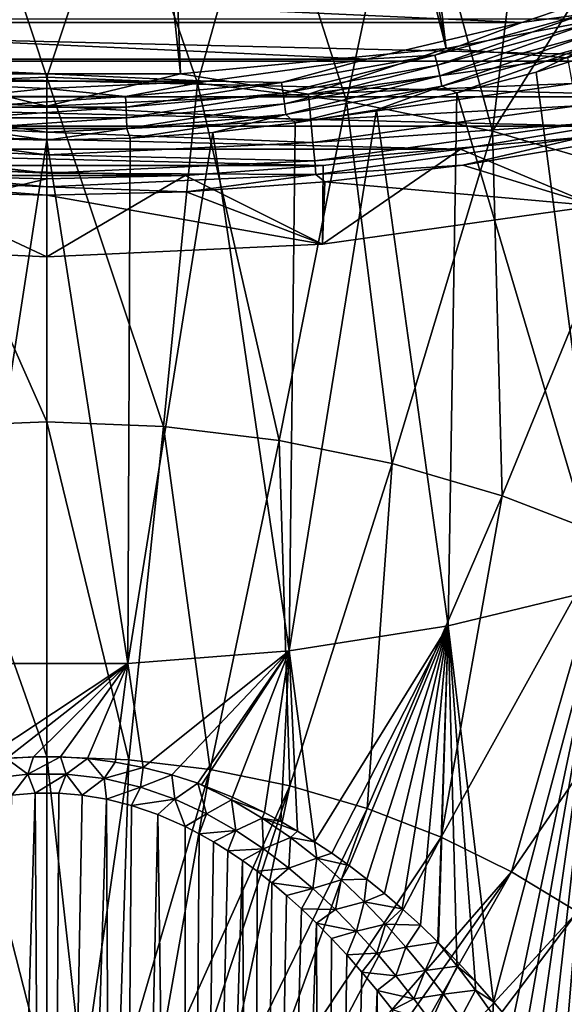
# Model space of a CAD drawing. Header units: metres. Extents: x -109 to 109, y -315 to 32.
# Tile 252 of 256: x 76 to 82, y -41 to -30. Entities that reach past the tile are written whole.
import ezdxf

# ---------------------------------------------------------------- set-up
doc = ezdxf.new("R2010")
doc.units = ezdxf.units.M
doc.layers.add('solid_K244242000C74_AAA', color=7, linetype='CONTINUOUS')

msp = doc.modelspace()

# ---------------------------------------------------------------- linework, layer by layer
at = {"layer": 'solid_K244242000C74_AAA'}
for points in [[(80.846596, -30.231243, -78.325066), (79.202599, -16.485184, -73.288864), (78.306145, -16.607323, -73.288864)], [(80.846596, -30.231243, -78.325066), (83.700577, -29.681183, -78.325066), (79.202599, -16.485184, -73.288864)], [(80.846596, -30.231243, -78.325066), (78.306145, -16.607323, -73.288864), (77.404396, -16.68075, -73.288864)], [(75.04673, -30.507523, -78.325066), (76.499992, -16.705248, -73.288864), (75.595596, -16.680748, -73.288864)], [(75.04673, -30.507523, -78.325066), (77.953247, -30.507524, -78.325066), (76.499992, -16.705248, -73.288864)], [(77.953247, -30.507524, -78.325066), (77.404396, -16.68075, -73.288864), (76.499992, -16.705248, -73.288864)], [(77.953247, -30.507524, -78.325066), (80.846596, -30.231243, -78.325066), (77.404396, -16.68075, -73.288864)], [(81.812569, -27.291924, 73.257996), (80.419182, -27.699507, 73.303947), (81.352425, -31.1325, 72.350525)], [(83.492188, -27.718489, 72.954559), (81.812569, -27.291924, 73.257996), (81.352425, -31.1325, 72.350525)], [(80.419182, -27.699507, 73.303947), (78.869072, -28.003649, 73.337517), (79.761147, -30.80599, 72.579147)], [(80.419182, -27.699507, 73.303947), (79.761147, -30.80599, 72.579147), (81.352425, -31.1325, 72.350525)], [(83.492188, -27.718489, 72.954559), (81.352425, -31.1325, 72.350525), (82.896973, -31.585203, 72.033539)], [(78.869072, -28.003649, 73.337517), (77.293137, -28.157642, 73.354279), (78.138466, -30.608818, 72.717209)], [(78.869072, -28.003649, 73.337517), (78.138466, -30.608818, 72.717209), (79.761147, -30.80599, 72.579147)], [(75.706856, -28.15764, 73.354279), (74.861534, -30.608818, 72.717209), (76.5, -30.542883, 72.763374)], [(77.293137, -28.157642, 73.354279), (75.706856, -28.15764, 73.354279), (76.5, -30.542883, 72.763374)], [(77.293137, -28.157642, 73.354279), (76.5, -30.542883, 72.763374), (78.138466, -30.608818, 72.717209)], [(83.292114, -29.398687, 17.380907), (81.670151, -29.948681, 16.995796), (69.707932, -29.398706, 17.380894)], [(81.670151, -29.948681, 16.995796), (71.329903, -29.948696, 16.995787), (69.707932, -29.398706, 17.380894)], [(82.340775, -29.854456, 17.078979), (81.670151, -29.948681, 16.995796), (83.292114, -29.398687, 17.380907)], [(82.170158, -30.332661, -78.472404), (83.700577, -29.681183, -78.325066), (80.846596, -30.231243, -78.325066)], [(66.148552, -29.908609, -83.82), (86.851448, -29.908609, -83.82), (85.416924, -30.367197, -83.82)], [(66.148552, -29.908609, -83.82), (85.416924, -30.367197, -83.82), (67.583076, -30.367197, -83.82)], [(82.340775, -29.854456, 17.078979), (80.721596, -30.301357, 16.766054), (81.670151, -29.948681, 16.995796)], [(80.751381, -30.413055, 16.73855), (80.721596, -30.301357, 16.766054), (82.340775, -29.854456, 17.078979)], [(82.381981, -29.963001, 17.05368), (80.751381, -30.413055, 16.73855), (82.340775, -29.854456, 17.078979)], [(81.670151, -29.948681, 16.995796), (79.983131, -30.346569, 16.717194), (71.329903, -29.948696, 16.995787)], [(79.983131, -30.346569, 16.717194), (73.016922, -30.346579, 16.717186), (71.329903, -29.948696, 16.995787)], [(80.721596, -30.301357, 16.766054), (79.983131, -30.346569, 16.717194), (81.670151, -29.948681, 16.995796)], [(80.777702, -30.528933, 16.73876), (80.751381, -30.413055, 16.73855), (82.381981, -29.963001, 17.05368)], [(82.418404, -30.076092, 17.055841), (80.777702, -30.528933, 16.73876), (82.381981, -29.963001, 17.05368)], [(80.799072, -30.642445, 16.766672), (80.777702, -30.528933, 16.73876), (82.418404, -30.076092, 17.055841)], [(82.447968, -30.18734, 17.085339), (80.799072, -30.642445, 16.766672), (82.418404, -30.076092, 17.055841)], [(79.347221, -30.726442, -78.472404), (80.846596, -30.231243, -78.325066), (77.953247, -30.507524, -78.325066)], [(79.347221, -30.726442, -78.472404), (82.170158, -30.332661, -78.472404), (80.846596, -30.231243, -78.325066)], [(82.447968, -30.18734, 17.085339), (80.964325, -30.712006, 16.844797), (80.799072, -30.642445, 16.766672)], [(82.447968, -30.18734, 17.085339), (81.826172, -30.486988, 17.002356), (80.964325, -30.712006, 16.844797)], [(82.447968, -30.18734, 17.085339), (82.671265, -30.22274, 17.187384), (81.826172, -30.486988, 17.002356)], [(82.56189, -36.113819, 21.039955), (81.826172, -30.486988, 17.002356), (82.671265, -30.22274, 17.187384)], [(67.583076, -30.367197, -83.82), (85.416924, -30.367197, -83.82), (83.96151, -30.757179, -83.82)], [(67.583076, -30.367197, -83.82), (83.96151, -30.757179, -83.82), (69.03849, -30.757179, -83.82)], [(79.983131, -30.346569, 16.717194), (78.252434, -30.587307, 16.548628), (73.016922, -30.346579, 16.717186)], [(78.252434, -30.587307, 16.548628), (74.74762, -30.587311, 16.548624), (73.016922, -30.346579, 16.717186)], [(79.052917, -30.602234, 16.555378), (78.252434, -30.587307, 16.548628), (79.983131, -30.346569, 16.717194)], [(80.721596, -30.301357, 16.766054), (79.052917, -30.602234, 16.555378), (79.983131, -30.346569, 16.717194)], [(79.07093, -30.716057, 16.526386), (79.052917, -30.602234, 16.555378), (80.721596, -30.301357, 16.766054)], [(80.751381, -30.413055, 16.73855), (79.07093, -30.716057, 16.526386), (80.721596, -30.301357, 16.766054)], [(82.222679, -30.613636, -78.672592), (82.170158, -30.332661, -78.472404), (79.347221, -30.726442, -78.472404)], [(79.086845, -30.833809, 16.525284), (79.07093, -30.716057, 16.526386), (80.751381, -30.413055, 16.73855)], [(80.777702, -30.528933, 16.73876), (79.086845, -30.833809, 16.525284), (80.751381, -30.413055, 16.73855)], [(73.652779, -30.726442, -78.472404), (76.5, -30.858078, -78.472404), (75.04673, -30.507523, -78.325066)], [(76.5, -30.542883, 72.763374), (74.861534, -30.608818, 72.717209), (76.5, -34.297863, 71.562988)], [(76.5, -30.858078, -78.472404), (77.953247, -30.507524, -78.325066), (75.04673, -30.507523, -78.325066)], [(76.5, -30.858078, -78.472404), (79.347221, -30.726442, -78.472404), (77.953247, -30.507524, -78.325066)], [(76.5, -30.542883, 72.763374), (76.5, -34.297863, 71.562988), (77.769485, -34.348953, 71.527214)], [(78.138466, -30.608818, 72.717209), (76.5, -30.542883, 72.763374), (77.769485, -34.348953, 71.527214)], [(79.09977, -30.948843, 16.552128), (79.086845, -30.833809, 16.525284), (80.777702, -30.528933, 16.73876)], [(80.799072, -30.642445, 16.766672), (79.09977, -30.948843, 16.552128), (80.777702, -30.528933, 16.73876)], [(82.56189, -36.113819, 21.039955), (80.964325, -30.712006, 16.844797), (81.826172, -30.486988, 17.002356)], [(78.252434, -30.587307, 16.548628), (76.500031, -30.667879, 16.49221), (74.74762, -30.587311, 16.548624)], [(75.645691, -30.753559, 16.449419), (74.74762, -30.587311, 16.548624), (76.500031, -30.667879, 16.49221)], [(74.861534, -30.608818, 72.717209), (75.230515, -34.348953, 71.527214), (76.5, -34.297863, 71.562988)], [(77.354309, -30.753559, 16.449419), (75.645691, -30.753559, 16.449419), (76.500031, -30.667879, 16.49221)], [(77.354309, -30.753559, 16.449419), (76.500031, -30.667879, 16.49221), (78.252434, -30.587307, 16.548628)], [(79.052917, -30.602234, 16.555378), (77.354309, -30.753559, 16.449419), (78.252434, -30.587307, 16.548628)], [(77.360336, -30.86845, 16.41968), (77.354309, -30.753559, 16.449419), (79.052917, -30.602234, 16.555378)], [(79.07093, -30.716057, 16.526386), (77.360336, -30.86845, 16.41968), (79.052917, -30.602234, 16.555378)], [(78.138466, -30.608818, 72.717209), (77.769485, -34.348953, 71.527214), (79.026749, -34.50172, 71.42025)], [(79.761147, -30.80599, 72.579147), (78.138466, -30.608818, 72.717209), (79.026749, -34.50172, 71.42025)], [(80.799072, -30.642445, 16.766672), (79.201248, -31.041641, 16.613983), (79.09977, -30.948843, 16.552128)], [(80.799072, -30.642445, 16.766672), (80.088432, -30.897085, 16.715202), (79.201248, -31.041641, 16.613983)], [(79.373596, -31.011066, -78.672592), (82.222679, -30.613636, -78.672592), (79.347221, -30.726442, -78.472404)], [(82.268013, -30.856131, -78.919411), (82.222679, -30.613636, -78.672592), (79.373596, -31.011066, -78.672592)], [(80.799072, -30.642445, 16.766672), (80.964325, -30.712006, 16.844797), (80.088432, -30.897085, 16.715202)], [(69.03849, -30.757179, -83.82), (83.96151, -30.757179, -83.82), (82.489746, -31.077324, -83.82)], [(69.03849, -30.757179, -83.82), (82.489746, -31.077324, -83.82), (70.510254, -31.077324, -83.82)], [(73.626404, -31.011066, -78.672592), (76.5, -31.143921, -78.672592), (73.652779, -30.726442, -78.472404)], [(76.5, -31.143921, -78.672592), (76.5, -30.858078, -78.472404), (73.652779, -30.726442, -78.472404)], [(75.639664, -30.86845, 16.41968), (75.645691, -30.753559, 16.449419), (77.354309, -30.753559, 16.449419)], [(77.360336, -30.86845, 16.41968), (75.639664, -30.86845, 16.41968), (77.354309, -30.753559, 16.449419)], [(79.373596, -31.011066, -78.672592), (79.347221, -30.726442, -78.472404), (76.5, -30.858078, -78.472404)], [(77.365662, -30.987146, 16.417915), (77.360336, -30.86845, 16.41968), (79.07093, -30.716057, 16.526386)], [(79.086845, -30.833809, 16.525284), (77.365662, -30.987146, 16.417915), (79.07093, -30.716057, 16.526386)], [(80.869568, -36.520866, 20.754938), (80.088432, -30.897085, 16.715202), (80.964325, -30.712006, 16.844797)], [(82.56189, -36.113819, 21.039955), (80.869568, -36.520866, 20.754938), (80.964325, -30.712006, 16.844797)], [(75.634338, -30.987146, 16.417915), (75.639664, -30.86845, 16.41968), (77.360336, -30.86845, 16.41968)], [(77.365662, -30.987146, 16.417915), (75.634338, -30.987146, 16.417915), (77.360336, -30.86845, 16.41968)], [(76.5, -31.143921, -78.672592), (79.373596, -31.011066, -78.672592), (76.5, -30.858078, -78.472404)], [(77.369987, -31.102945, 16.444225), (77.365662, -30.987146, 16.417915), (79.086845, -30.833809, 16.525284)], [(79.09977, -30.948843, 16.552128), (77.369987, -31.102945, 16.444225), (79.086845, -30.833809, 16.525284)], [(79.761147, -30.80599, 72.579147), (79.026749, -34.50172, 71.42025), (80.259674, -34.754704, 71.243111)], [(79.137672, -36.794296, 20.56348), (79.201248, -31.041641, 16.613983), (80.088432, -30.897085, 16.715202)], [(80.869568, -36.520866, 20.754938), (79.137672, -36.794296, 20.56348), (80.088432, -30.897085, 16.715202)], [(79.396362, -31.256708, -78.919411), (82.268013, -30.856131, -78.919411), (79.373596, -31.011066, -78.672592)], [(82.304764, -31.052761, -79.20536), (82.268013, -30.856131, -78.919411), (79.396362, -31.256708, -78.919411)], [(81.352425, -31.1325, 72.350525), (79.761147, -30.80599, 72.579147), (80.259674, -34.754704, 71.243111)], [(73.603638, -31.256708, -78.919411), (76.5, -31.390615, -78.919411), (73.626404, -31.011066, -78.672592)], [(76.5, -31.390615, -78.919411), (76.5, -31.143921, -78.672592), (73.626404, -31.011066, -78.672592)], [(75.630013, -31.102945, 16.444225), (75.634338, -30.987146, 16.417915), (77.365662, -30.987146, 16.417915)], [(77.369987, -31.102945, 16.444225), (75.630013, -31.102945, 16.444225), (77.365662, -30.987146, 16.417915)], [(79.396362, -31.256708, -78.919411), (79.373596, -31.011066, -78.672592), (76.5, -31.143921, -78.672592)], [(79.09977, -30.948843, 16.552128), (77.404205, -31.207502, 16.497847), (77.369987, -31.102945, 16.444225)], [(79.09977, -30.948843, 16.552128), (78.305565, -31.145224, 16.541454), (77.404205, -31.207502, 16.497847)], [(79.09977, -30.948843, 16.552128), (79.201248, -31.041641, 16.613983), (78.305565, -31.145224, 16.541454)], [(70.510254, -31.077324, -83.82), (82.489746, -31.077324, -83.82), (81.004242, -31.32715, -83.82)], [(70.510254, -31.077324, -83.82), (81.004242, -31.32715, -83.82), (71.995758, -31.32715, -83.82)], [(75.630013, -31.102945, 16.444225), (76.5, -31.228283, 16.483295), (75.595795, -31.207502, 16.497847)], [(77.369987, -31.102945, 16.444225), (76.5, -31.228283, 16.483295), (75.630013, -31.102945, 16.444225)], [(77.369987, -31.102945, 16.444225), (77.404205, -31.207502, 16.497847), (76.5, -31.228283, 16.483295)], [(79.137672, -36.794296, 20.56348), (78.305565, -31.145224, 16.541454), (79.201248, -31.041641, 16.613983)], [(79.414818, -31.455891, -79.20536), (82.304764, -31.052761, -79.20536), (79.396362, -31.256708, -78.919411)], [(82.331833, -31.19754, -79.521729), (82.304764, -31.052761, -79.20536), (79.414818, -31.455891, -79.20536)], [(82.471878, -31.946623, -83.669998), (81.004242, -31.32715, -83.82), (82.489746, -31.077324, -83.82)], [(75.618118, -36.931633, 20.467318), (75.595795, -31.207502, 16.497847), (76.5, -31.228283, 16.483295)], [(76.5, -31.390615, -78.919411), (79.396362, -31.256708, -78.919411), (76.5, -31.143921, -78.672592)], [(77.381882, -36.931633, 20.467318), (76.5, -31.228283, 16.483295), (77.404205, -31.207502, 16.497847)], [(77.381882, -36.931633, 20.467318), (77.404205, -31.207502, 16.497847), (78.305565, -31.145224, 16.541454)], [(79.137672, -36.794296, 20.56348), (77.381882, -36.931633, 20.467318), (78.305565, -31.145224, 16.541454)], [(79.428406, -31.602552, -79.521729), (82.331833, -31.19754, -79.521729), (79.414818, -31.455891, -79.20536)], [(79.428406, -31.602552, -79.521729), (81.029549, -31.503733, -79.857155), (82.331833, -31.19754, -79.521729)], [(81.352425, -31.1325, 72.350525), (80.259674, -34.754704, 71.243111), (81.45639, -35.105457, 70.997505)], [(82.331833, -31.19754, -79.521729), (81.029549, -31.503733, -79.857155), (82.52343, -31.252525, -79.857155)], [(82.896973, -31.585203, 72.033539), (81.352425, -31.1325, 72.350525), (81.45639, -35.105457, 70.997505)], [(71.995758, -31.32715, -83.82), (81.004242, -31.32715, -83.82), (79.508156, -31.50601, -83.82)], [(71.995758, -31.32715, -83.82), (79.508156, -31.50601, -83.82), (73.491844, -31.50601, -83.82)], [(73.585182, -31.455891, -79.20536), (76.5, -31.590652, -79.20536), (73.603638, -31.256708, -78.919411)], [(76.5, -31.590652, -79.20536), (76.5, -31.390615, -78.919411), (73.603638, -31.256708, -78.919411)], [(77.381882, -36.931633, 20.467318), (75.618118, -36.931633, 20.467318), (76.5, -31.228283, 16.483295)], [(79.414818, -31.455891, -79.20536), (79.396362, -31.256708, -78.919411), (76.5, -31.390615, -78.919411)], [(79.498619, -32.36137, -83.669998), (79.508156, -31.50601, -83.82), (81.004242, -31.32715, -83.82)], [(82.471878, -31.946623, -83.669998), (79.498619, -32.36137, -83.669998), (81.004242, -31.32715, -83.82)], [(82.52343, -31.252525, -79.857155), (81.029549, -31.503733, -79.857155), (82.471878, -31.946623, -83.669998)], [(76.5, -31.590652, -79.20536), (79.414818, -31.455891, -79.20536), (76.5, -31.390615, -78.919411)], [(73.491844, -31.50601, -83.82), (79.508156, -31.50601, -83.82), (78.005997, -31.613438, -83.82)], [(73.491844, -31.50601, -83.82), (78.005997, -31.613438, -83.82), (74.994003, -31.613438, -83.82)], [(73.571594, -31.602552, -79.521729), (76.5, -31.73794, -79.521729), (73.585182, -31.455891, -79.20536)], [(76.5, -31.73794, -79.521729), (76.5, -31.590652, -79.20536), (73.585182, -31.455891, -79.20536)], [(79.428406, -31.602552, -79.521729), (79.414818, -31.455891, -79.20536), (76.5, -31.590652, -79.20536)], [(79.498619, -32.36137, -83.669998), (78.005997, -31.613438, -83.82), (79.508156, -31.50601, -83.82)], [(79.428406, -31.602552, -79.521729), (79.525421, -31.683575, -79.857155), (81.029549, -31.503733, -79.857155)], [(81.029549, -31.503733, -79.857155), (79.525421, -31.683575, -79.857155), (82.471878, -31.946623, -83.669998)], [(73.501381, -32.36137, -83.669998), (74.994003, -31.613438, -83.82), (76.5, -31.649307, -83.82)], [(76.5, -32.5, -83.669998), (73.501381, -32.36137, -83.669998), (76.5, -31.649307, -83.82)], [(73.571594, -31.602552, -79.521729), (74.985573, -31.791643, -79.857155), (76.5, -31.827694, -79.857155)], [(73.571594, -31.602552, -79.521729), (76.5, -31.827694, -79.857155), (76.5, -31.73794, -79.521729)], [(74.994003, -31.613438, -83.82), (78.005997, -31.613438, -83.82), (76.5, -31.649307, -83.82)], [(76.5, -31.73794, -79.521729), (79.428406, -31.602552, -79.521729), (76.5, -31.590652, -79.20536)], [(76.5, -31.73794, -79.521729), (78.014427, -31.791643, -79.857155), (79.428406, -31.602552, -79.521729)], [(76.5, -32.5, -83.669998), (76.5, -31.649307, -83.82), (78.005997, -31.613438, -83.82)], [(79.498619, -32.36137, -83.669998), (76.5, -32.5, -83.669998), (78.005997, -31.613438, -83.82)], [(79.428406, -31.602552, -79.521729), (78.014427, -31.791643, -79.857155), (79.525421, -31.683575, -79.857155)], [(82.896973, -31.585203, 72.033539), (81.45639, -35.105457, 70.997505), (82.605377, -35.55061, 70.685806)], [(76.5, -31.73794, -79.521729), (76.5, -31.827694, -79.857155), (78.014427, -31.791643, -79.857155)], [(79.525421, -31.683575, -79.857155), (78.014427, -31.791643, -79.857155), (79.498619, -32.36137, -83.669998)], [(79.525421, -31.683575, -79.857155), (79.498619, -32.36137, -83.669998), (82.471878, -31.946623, -83.669998)], [(74.985573, -31.791643, -79.857155), (73.501381, -32.36137, -83.669998), (76.5, -32.5, -83.669998)], [(76.5, -31.827694, -79.857155), (74.985573, -31.791643, -79.857155), (76.5, -32.5, -83.669998)], [(78.014427, -31.791643, -79.857155), (76.5, -31.827694, -79.857155), (79.498619, -32.36137, -83.669998)], [(76.5, -31.827694, -79.857155), (76.5, -32.5, -83.669998), (79.498619, -32.36137, -83.669998)], [(76.5, -34.297863, 71.562988), (75.230515, -34.348953, 71.527214), (76.5, -37.946606, 70.070503)], [(76.5, -34.297863, 71.562988), (76.5, -37.946606, 70.070503), (77.392616, -37.982529, 70.045349)], [(77.769485, -34.348953, 71.527214), (76.5, -34.297863, 71.562988), (77.392616, -37.982529, 70.045349)], [(75.230515, -34.348953, 71.527214), (75.607384, -37.982529, 70.045349), (76.5, -37.946606, 70.070503)], [(77.769485, -34.348953, 71.527214), (77.392616, -37.982529, 70.045349), (78.276642, -38.089943, 69.970139)], [(79.026749, -34.50172, 71.42025), (77.769485, -34.348953, 71.527214), (78.276642, -38.089943, 69.970139)], [(79.026749, -34.50172, 71.42025), (78.276642, -38.089943, 69.970139), (79.143547, -38.267822, 69.845589)], [(80.259674, -34.754704, 71.243111), (79.026749, -34.50172, 71.42025), (79.143547, -38.267822, 69.845589)], [(80.259674, -34.754704, 71.243111), (79.143547, -38.267822, 69.845589), (79.985001, -38.51445, 69.672897)], [(81.45639, -35.105457, 70.997505), (80.259674, -34.754704, 71.243111), (79.985001, -38.51445, 69.672897)], [(81.45639, -35.105457, 70.997505), (79.985001, -38.51445, 69.672897), (80.792892, -38.82745, 69.453728)], [(82.605377, -35.55061, 70.685806), (81.45639, -35.105457, 70.997505), (80.792892, -38.82745, 69.453728)], [(82.605377, -35.55061, 70.685806), (80.792892, -38.82745, 69.453728), (81.559441, -39.203812, 69.190201)], [(83.695564, -36.085869, 70.311012), (82.605377, -35.55061, 70.685806), (81.559441, -39.203812, 69.190201)], [(81.363594, -40.621105, 23.999376), (80.869568, -36.520866, 20.754938), (82.56189, -36.113819, 21.039955)], [(81.565582, -40.861359, 24.252361), (81.363594, -40.621105, 23.999376), (82.56189, -36.113819, 21.039955)], [(83.695564, -36.085869, 70.311012), (81.559441, -39.203812, 69.190201), (82.27726, -39.639904, 68.884842)], [(81.700722, -41.028664, 24.428776), (81.565582, -40.861359, 24.252361), (82.56189, -36.113819, 21.039955)], [(81.83606, -41.202106, 24.611748), (81.700722, -41.028664, 24.428776), (82.56189, -36.113819, 21.039955)], [(81.971481, -41.381977, 24.801537), (81.83606, -41.202106, 24.611748), (82.56189, -36.113819, 21.039955)], [(82.109528, -41.57106, 25.001339), (81.971481, -41.381977, 24.801537), (82.56189, -36.113819, 21.039955)], [(82.247795, -41.766426, 25.20808), (82.109528, -41.57106, 25.001339), (82.56189, -36.113819, 21.039955)], [(79.413239, -38.875301, 22.168154), (79.137672, -36.794296, 20.56348), (80.869568, -36.520866, 20.754938)], [(79.600296, -39.000801, 22.299446), (79.413239, -38.875301, 22.168154), (80.869568, -36.520866, 20.754938)], [(79.789459, -39.136497, 22.44141), (79.600296, -39.000801, 22.299446), (80.869568, -36.520866, 20.754938)], [(79.980942, -39.282215, 22.594086), (79.789459, -39.136497, 22.44141), (80.869568, -36.520866, 20.754938)], [(80.174042, -39.439018, 22.758287), (79.980942, -39.282215, 22.594086), (80.869568, -36.520866, 20.754938)], [(80.368843, -39.606796, 22.934076), (80.174042, -39.439018, 22.758287), (80.869568, -36.520866, 20.754938)], [(80.565407, -39.785542, 23.121613), (80.368843, -39.606796, 22.934076), (80.869568, -36.520866, 20.754938)], [(80.756561, -39.969814, 23.314899), (80.565407, -39.785542, 23.121613), (80.869568, -36.520866, 20.754938)], [(80.763138, -39.976349, 23.321749), (80.756561, -39.969814, 23.314899), (80.869568, -36.520866, 20.754938)], [(80.962196, -40.178944, 23.534466), (80.763138, -39.976349, 23.321749), (80.869568, -36.520866, 20.754938)], [(81.162521, -40.393486, 23.760042), (80.962196, -40.178944, 23.534466), (80.869568, -36.520866, 20.754938)], [(81.363594, -40.621105, 23.999376), (81.162521, -40.393486, 23.760042), (80.869568, -36.520866, 20.754938)], [(77.546585, -38.065434, 21.321634), (77.381882, -36.931633, 20.467318), (79.137672, -36.794296, 20.56348)], [(77.859818, -38.146839, 21.406691), (77.546585, -38.065434, 21.321634), (79.137672, -36.794296, 20.56348)], [(78.141846, -38.238941, 21.502823), (77.859818, -38.146839, 21.406691), (79.137672, -36.794296, 20.56348)], [(78.183472, -38.253963, 21.518522), (78.141846, -38.238941, 21.502823), (79.137672, -36.794296, 20.56348)], [(78.519196, -38.389114, 21.65983), (78.183472, -38.253963, 21.518522), (79.137672, -36.794296, 20.56348)], [(78.867767, -38.556744, 21.835024), (78.519196, -38.389114, 21.65983), (79.137672, -36.794296, 20.56348)], [(79.046577, -38.653622, 21.936275), (78.867767, -38.556744, 21.835024), (79.137672, -36.794296, 20.56348)], [(79.228371, -38.759937, 22.047365), (79.046577, -38.653622, 21.936275), (79.137672, -36.794296, 20.56348)], [(79.413239, -38.875301, 22.168154), (79.228371, -38.759937, 22.047365), (79.137672, -36.794296, 20.56348)], [(75.758278, -38.006874, 21.260406), (75.618118, -36.931633, 20.467318), (77.381882, -36.931633, 20.467318)], [(76.057388, -37.968636, 21.220501), (75.758278, -38.006874, 21.260406), (77.381882, -36.931633, 20.467318)], [(76.35289, -37.949959, 21.200977), (76.057388, -37.968636, 21.220501), (77.381882, -36.931633, 20.467318)], [(76.647057, -37.949947, 21.200972), (76.35289, -37.949959, 21.200977), (77.381882, -36.931633, 20.467318)], [(76.942558, -37.968628, 21.220495), (76.647057, -37.949947, 21.200972), (77.381882, -36.931633, 20.467318)], [(77.241669, -38.006874, 21.260403), (76.942558, -37.968628, 21.220495), (77.381882, -36.931633, 20.467318)], [(77.546585, -38.065434, 21.321634), (77.241669, -38.006874, 21.260403), (77.381882, -36.931633, 20.467318)], [(76.499969, -41.452644, 68.302849), (76.5, -37.946606, 70.070503), (75.607384, -37.982529, 70.045349)], [(76.10981, -41.464607, 68.294472), (76.499969, -41.452644, 68.302849), (75.607384, -37.982529, 70.045349)], [(76.290161, -38.138481, 21.362085), (75.877205, -38.187923, 21.412039), (76.057388, -37.968636, 21.220501)], [(76.290161, -38.138481, 21.362085), (76.057388, -37.968636, 21.220501), (76.35289, -37.949959, 21.200977)], [(76.290161, -38.138481, 21.362085), (76.35289, -37.949959, 21.200977), (76.647057, -37.949947, 21.200972)], [(76.709824, -38.138474, 21.362074), (76.290161, -38.138481, 21.362085), (76.647057, -37.949947, 21.200972)], [(76.499969, -41.452644, 68.302849), (76.890121, -41.464603, 68.294472), (76.5, -37.946606, 70.070503)], [(76.890121, -41.464603, 68.294472), (77.392616, -37.982529, 70.045349), (76.5, -37.946606, 70.070503)], [(76.709824, -38.138474, 21.362074), (76.647057, -37.949947, 21.200972), (76.942558, -37.968628, 21.220495)], [(77.122787, -38.187908, 21.412025), (76.709824, -38.138474, 21.362074), (76.942558, -37.968628, 21.220495)], [(76.890121, -41.464603, 68.294472), (77.278099, -41.500408, 68.269402), (77.392616, -37.982529, 70.045349)], [(77.122787, -38.187908, 21.412025), (76.942558, -37.968628, 21.220495), (77.241669, -38.006874, 21.260403)], [(77.278099, -41.500408, 68.269402), (78.276642, -38.089943, 69.970139), (77.392616, -37.982529, 70.045349)], [(77.122787, -38.187908, 21.412025), (77.241669, -38.006874, 21.260403), (77.546585, -38.065434, 21.321634)], [(77.518578, -38.281727, 21.50692), (77.122787, -38.187908, 21.412025), (77.546585, -38.065434, 21.321634)], [(77.278099, -41.500408, 68.269402), (77.661728, -41.559864, 68.227768), (78.276642, -38.089943, 69.970139)], [(77.518578, -38.281727, 21.50692), (77.546585, -38.065434, 21.321634), (77.859818, -38.146839, 21.406691)], [(77.661728, -41.559864, 68.227768), (79.143547, -38.267822, 69.845589), (78.276642, -38.089943, 69.970139)], [(76.290161, -38.138481, 21.362085), (76.115631, -38.366768, 21.618298), (75.877205, -38.187923, 21.412039)], [(76.290161, -38.138481, 21.362085), (76.372643, -38.345451, 21.596083), (76.115631, -38.366768, 21.618298)], [(76.709824, -38.138474, 21.362074), (76.372643, -38.345451, 21.596083), (76.290161, -38.138481, 21.362085)], [(76.709824, -38.138474, 21.362074), (76.627541, -38.345459, 21.59609), (76.372643, -38.345451, 21.596083)], [(76.709824, -38.138474, 21.362074), (76.884544, -38.366787, 21.61832), (76.627541, -38.345459, 21.59609)], [(77.122787, -38.187908, 21.412025), (76.884544, -38.366787, 21.61832), (76.709824, -38.138474, 21.362074)], [(77.122787, -38.187908, 21.412025), (77.147812, -38.410789, 21.664164), (76.884544, -38.366787, 21.61832)], [(77.518578, -38.281727, 21.50692), (77.147812, -38.410789, 21.664164), (77.122787, -38.187908, 21.412025)], [(77.89035, -38.412273, 21.639196), (77.518578, -38.281727, 21.50692), (77.859818, -38.146839, 21.406691)], [(77.89035, -38.412273, 21.639196), (77.859818, -38.146839, 21.406691), (78.141846, -38.238941, 21.502823)], [(77.518578, -38.281727, 21.50692), (77.4216, -38.480316, 21.736578), (77.147812, -38.410789, 21.664164)], [(77.89035, -38.412273, 21.639196), (77.4216, -38.480316, 21.736578), (77.518578, -38.281727, 21.50692)], [(77.661728, -41.559864, 68.227768), (78.038857, -41.642639, 68.169807), (79.143547, -38.267822, 69.845589)], [(78.236633, -38.571667, 21.801031), (77.89035, -38.412273, 21.639196), (78.141846, -38.238941, 21.502823)], [(78.038857, -41.642639, 68.169807), (78.407379, -41.748268, 68.095848), (79.143547, -38.267822, 69.845589)], [(78.508018, -38.418144, 21.680788), (78.141846, -38.238941, 21.502823), (78.183472, -38.253963, 21.518522)], [(78.236633, -38.571667, 21.801031), (78.141846, -38.238941, 21.502823), (78.508018, -38.418144, 21.680788)], [(78.508018, -38.418144, 21.680788), (78.183472, -38.253963, 21.518522), (78.519196, -38.389114, 21.65983)], [(78.407379, -41.748268, 68.095848), (79.985001, -38.51445, 69.672897), (79.143547, -38.267822, 69.845589)], [(75.749474, -59.213055, 49.263065), (76.115631, -38.366768, 21.618298), (76.372643, -38.345451, 21.596083)], [(76.499825, -59.209064, 49.283783), (75.749474, -59.213055, 49.263065), (76.372643, -38.345451, 21.596083)], [(76.499825, -59.209064, 49.283783), (76.372643, -38.345451, 21.596083), (76.627541, -38.345459, 21.59609)], [(76.499825, -59.209064, 49.283783), (76.627541, -38.345459, 21.59609), (76.884544, -38.366787, 21.61832)], [(76.499825, -59.209064, 49.283783), (76.884544, -38.366787, 21.61832), (77.147812, -38.410789, 21.664164)], [(77.250183, -59.213051, 49.263084), (76.499825, -59.209064, 49.283783), (77.147812, -38.410789, 21.664164)], [(77.250183, -59.213051, 49.263084), (77.147812, -38.410789, 21.664164), (77.4216, -38.480316, 21.736578)], [(77.89035, -38.412273, 21.639196), (77.707344, -38.579262, 21.83975), (77.4216, -38.480316, 21.736578)], [(77.89035, -38.412273, 21.639196), (78.004761, -38.71085, 21.977037), (77.707344, -38.579262, 21.83975)], [(78.236633, -38.571667, 21.801031), (78.004761, -38.71085, 21.977037), (77.89035, -38.412273, 21.639196)], [(78.508018, -38.418144, 21.680788), (78.519196, -38.389114, 21.65983), (78.867767, -38.556744, 21.835024)], [(77.250183, -59.213051, 49.263084), (77.4216, -38.480316, 21.736578), (77.707344, -38.579262, 21.83975)], [(78.557938, -38.753033, 21.985586), (78.236633, -38.571667, 21.801031), (78.508018, -38.418144, 21.680788)], [(78.407379, -41.748268, 68.095848), (78.765228, -41.87616, 68.006294), (79.985001, -38.51445, 69.672897)], [(78.842728, -38.617058, 21.878839), (78.508018, -38.418144, 21.680788), (78.867767, -38.556744, 21.835024)], [(78.557938, -38.753033, 21.985586), (78.508018, -38.418144, 21.680788), (78.842728, -38.617058, 21.878839)], [(78.765228, -41.87616, 68.006294), (80.792892, -38.82745, 69.453728), (79.985001, -38.51445, 69.672897)], [(78.000259, -59.224934, 49.200775), (77.250183, -59.213051, 49.263084), (77.707344, -38.579262, 21.83975)], [(78.000259, -59.224934, 49.200775), (77.707344, -38.579262, 21.83975), (78.004761, -38.71085, 21.977037)], [(78.236633, -38.571667, 21.801031), (78.157631, -38.789673, 22.05924), (78.004761, -38.71085, 21.977037)], [(78.557938, -38.753033, 21.985586), (78.157631, -38.789673, 22.05924), (78.236633, -38.571667, 21.801031)], [(78.85659, -38.951385, 22.187901), (78.557938, -38.753033, 21.985586), (78.842728, -38.617058, 21.878839)], [(78.842728, -38.617058, 21.878839), (78.867767, -38.556744, 21.835024), (79.046577, -38.653622, 21.936275)], [(78.842728, -38.617058, 21.878839), (79.046577, -38.653622, 21.936275), (79.228371, -38.759937, 22.047365)], [(79.151337, -38.830902, 22.09244), (78.842728, -38.617058, 21.878839), (79.228371, -38.759937, 22.047365)], [(78.85659, -38.951385, 22.187901), (78.842728, -38.617058, 21.878839), (79.151337, -38.830902, 22.09244)], [(78.000259, -59.224934, 49.200775), (78.004761, -38.71085, 21.977037), (78.157631, -38.789673, 22.05924)], [(78.000259, -59.224934, 49.200775), (78.157631, -38.789673, 22.05924), (78.31237, -38.87775, 22.15122)], [(78.557938, -38.753033, 21.985586), (78.31237, -38.87775, 22.15122), (78.157631, -38.789673, 22.05924)], [(78.557938, -38.753033, 21.985586), (78.469101, -38.97506, 22.252846), (78.31237, -38.87775, 22.15122)], [(78.85659, -38.951385, 22.187901), (78.469101, -38.97506, 22.252846), (78.557938, -38.753033, 21.985586)], [(78.765228, -41.87616, 68.006294), (79.110413, -42.0256, 67.901657), (80.792892, -38.82745, 69.453728)], [(79.135017, -39.162628, 22.403851), (78.85659, -38.951385, 22.187901), (79.151337, -38.830902, 22.09244)], [(79.110413, -42.0256, 67.901657), (81.559441, -39.203812, 69.190201), (80.792892, -38.82745, 69.453728)], [(79.135017, -39.162628, 22.403851), (79.151337, -38.830902, 22.09244), (79.43721, -39.055885, 22.317867)], [(79.151337, -38.830902, 22.09244), (79.228371, -38.759937, 22.047365), (79.413239, -38.875301, 22.168154)], [(79.43721, -39.055885, 22.317867), (79.151337, -38.830902, 22.09244), (79.413239, -38.875301, 22.168154)], [(78.000259, -59.224934, 49.200775), (78.31237, -38.87775, 22.15122), (78.469101, -38.97506, 22.252846)], [(78.85659, -38.951385, 22.187901), (78.627419, -39.081814, 22.364384), (78.469101, -38.97506, 22.252846)], [(78.85659, -38.951385, 22.187901), (78.786865, -39.198212, 22.486115), (78.627419, -39.081814, 22.364384)], [(79.135017, -39.162628, 22.403851), (78.786865, -39.198212, 22.486115), (78.85659, -38.951385, 22.187901)], [(79.43721, -39.055885, 22.317867), (79.413239, -38.875301, 22.168154), (79.600296, -39.000801, 22.299446)], [(78.000259, -59.224934, 49.200775), (78.469101, -38.97506, 22.252846), (78.627419, -39.081814, 22.364384)], [(79.395554, -39.384144, 22.630833), (79.135017, -39.162628, 22.403851), (79.43721, -39.055885, 22.317867)], [(79.395554, -39.384144, 22.630833), (79.43721, -39.055885, 22.317867), (79.703369, -39.289566, 22.552759)], [(79.43721, -39.055885, 22.317867), (79.600296, -39.000801, 22.299446), (79.789459, -39.136497, 22.44141)], [(79.703369, -39.289566, 22.552759), (79.43721, -39.055885, 22.317867), (79.789459, -39.136497, 22.44141)], [(78.749229, -59.244789, 49.096764), (78.000259, -59.224934, 49.200775), (78.627419, -39.081814, 22.364384)], [(78.749229, -59.244789, 49.096764), (78.627419, -39.081814, 22.364384), (78.786865, -39.198212, 22.486115)], [(79.135017, -39.162628, 22.403851), (78.947594, -39.324238, 22.617926), (78.786865, -39.198212, 22.486115)], [(79.395554, -39.384144, 22.630833), (78.947594, -39.324238, 22.617926), (79.135017, -39.162628, 22.403851)], [(79.703369, -39.289566, 22.552759), (79.789459, -39.136497, 22.44141), (79.980942, -39.282215, 22.594086)], [(78.749229, -59.244789, 49.096764), (78.786865, -39.198212, 22.486115), (78.947594, -39.324238, 22.617926)], [(79.110413, -42.0256, 67.901657), (79.441002, -42.195755, 67.782516), (81.559441, -39.203812, 69.190201)], [(79.441002, -42.195755, 67.782516), (79.75515, -42.385674, 67.649536), (81.559441, -39.203812, 69.190201)], [(79.75515, -42.385674, 67.649536), (82.27726, -39.639904, 68.884842), (81.559441, -39.203812, 69.190201)], [(78.749229, -59.244789, 49.096764), (78.947594, -39.324238, 22.617926), (79.109261, -39.460358, 22.76045)], [(79.395554, -39.384144, 22.630833), (79.109261, -39.460358, 22.76045), (78.947594, -39.324238, 22.617926)], [(79.640419, -39.613674, 22.86655), (79.395554, -39.384144, 22.630833), (79.703369, -39.289566, 22.552759)], [(79.640419, -39.613674, 22.86655), (79.703369, -39.289566, 22.552759), (79.952538, -39.529907, 22.795071)], [(79.952538, -39.529907, 22.795071), (79.703369, -39.289566, 22.552759), (79.980942, -39.282215, 22.594086)], [(79.952538, -39.529907, 22.795071), (79.980942, -39.282215, 22.594086), (80.174042, -39.439018, 22.758287)], [(78.749229, -59.244789, 49.096764), (79.109261, -39.460358, 22.76045), (79.271881, -39.606525, 22.91357)], [(79.395554, -39.384144, 22.630833), (79.271881, -39.606525, 22.91357), (79.109261, -39.460358, 22.76045)], [(79.640419, -39.613674, 22.86655), (79.271881, -39.606525, 22.91357), (79.395554, -39.384144, 22.630833)], [(79.952538, -39.529907, 22.795071), (80.174042, -39.439018, 22.758287), (80.368843, -39.606796, 22.934076)], [(79.871353, -39.849728, 23.109518), (79.640419, -39.613674, 22.86655), (79.952538, -39.529907, 22.795071)], [(79.871353, -39.849728, 23.109518), (79.952538, -39.529907, 22.795071), (80.186737, -39.775661, 23.043596)], [(80.186737, -39.775661, 23.043596), (79.952538, -39.529907, 22.795071), (80.368843, -39.606796, 22.934076)], [(78.749229, -59.244789, 49.096764), (79.271881, -39.606525, 22.91357), (79.435333, -39.76302, 23.077637)], [(79.640419, -39.613674, 22.86655), (79.435333, -39.76302, 23.077637), (79.271881, -39.606525, 22.91357)], [(79.871353, -39.849728, 23.109518), (79.435333, -39.76302, 23.077637), (79.640419, -39.613674, 22.86655)], [(79.75515, -42.385674, 67.649536), (80.051086, -42.594288, 67.503456), (82.27726, -39.639904, 68.884842)], [(80.051086, -42.594288, 67.503456), (82.939445, -40.131535, 68.540604), (82.27726, -39.639904, 68.884842)], [(80.186737, -39.775661, 23.043596), (80.368843, -39.606796, 22.934076), (80.565407, -39.785542, 23.121613)], [(79.497078, -59.272491, 48.950436), (78.749229, -59.244789, 49.096764), (79.435333, -39.76302, 23.077637)], [(79.497078, -59.272491, 48.950436), (79.435333, -39.76302, 23.077637), (79.599449, -39.930183, 23.253096)], [(79.871353, -39.849728, 23.109518), (79.599449, -39.930183, 23.253096), (79.435333, -39.76302, 23.077637)], [(80.08992, -40.091129, 23.358541), (79.871353, -39.849728, 23.109518), (80.186737, -39.775661, 23.043596)], [(80.08992, -40.091129, 23.358541), (80.186737, -39.775661, 23.043596), (80.407845, -40.025761, 23.29726)], [(80.407845, -40.025761, 23.29726), (80.186737, -39.775661, 23.043596), (80.565407, -39.785542, 23.121613)], [(80.407845, -40.025761, 23.29726), (80.565407, -39.785542, 23.121613), (80.756561, -39.969814, 23.314899)], [(79.871353, -39.849728, 23.109518), (79.764275, -40.107914, 23.439766), (79.599449, -39.930183, 23.253096)], [(80.08992, -40.091129, 23.358541), (79.764275, -40.107914, 23.439766), (79.871353, -39.849728, 23.109518)], [(79.497078, -59.272491, 48.950436), (79.599449, -39.930183, 23.253096), (79.764275, -40.107914, 23.439766)], [(80.297493, -40.336884, 23.612608), (80.08992, -40.091129, 23.358541), (80.407845, -40.025761, 23.29726)], [(80.297493, -40.336884, 23.612608), (80.407845, -40.025761, 23.29726), (80.617371, -40.279404, 23.555252)], [(80.617371, -40.279404, 23.555252), (80.407845, -40.025761, 23.29726), (80.756561, -39.969814, 23.314899)], [(80.617371, -40.279404, 23.555252), (80.756561, -39.969814, 23.314899), (80.966019, -40.230686, 23.576414)], [(80.962196, -40.178944, 23.534466), (80.756561, -39.969814, 23.314899), (80.763138, -39.976349, 23.321749)], [(80.966019, -40.230686, 23.576414), (80.756561, -39.969814, 23.314899), (80.962196, -40.178944, 23.534466)], [(79.497078, -59.272491, 48.950436), (79.764275, -40.107914, 23.439766), (79.929665, -40.296803, 23.638422)], [(80.08992, -40.091129, 23.358541), (79.929665, -40.296803, 23.638422), (79.764275, -40.107914, 23.439766)], [(80.297493, -40.336884, 23.612608), (79.929665, -40.296803, 23.638422), (80.08992, -40.091129, 23.358541)], [(80.051086, -42.594288, 67.503456), (80.327164, -42.820435, 67.345108), (82.939445, -40.131535, 68.540604)], [(80.327164, -42.820435, 67.345108), (83.539612, -40.673965, 68.160789), (82.939445, -40.131535, 68.540604)], [(80.81646, -40.536041, 23.817032), (80.617371, -40.279404, 23.555252), (80.966019, -40.230686, 23.576414)], [(80.81646, -40.536041, 23.817032), (80.966019, -40.230686, 23.576414), (81.164726, -40.493671, 23.840929)], [(80.966019, -40.230686, 23.576414), (80.962196, -40.178944, 23.534466), (81.162521, -40.393486, 23.760042)], [(81.164726, -40.493671, 23.840929), (80.966019, -40.230686, 23.576414), (81.162521, -40.393486, 23.760042)], [(79.497078, -59.272491, 48.950436), (79.929665, -40.296803, 23.638422), (80.095604, -40.496807, 23.84897)], [(80.297493, -40.336884, 23.612608), (80.095604, -40.496807, 23.84897), (79.929665, -40.296803, 23.638422)], [(80.495102, -40.586338, 23.871073), (80.095604, -40.496807, 23.84897), (80.297493, -40.336884, 23.612608)], [(80.495102, -40.586338, 23.871073), (80.297493, -40.336884, 23.612608), (80.617371, -40.279404, 23.555252)], [(80.495102, -40.586338, 23.871073), (80.617371, -40.279404, 23.555252), (80.81646, -40.536041, 23.817032)], [(81.164726, -40.493671, 23.840929), (81.162521, -40.393486, 23.760042), (81.363594, -40.621105, 23.999376)], [(80.24279, -59.308086, 48.761459), (79.497078, -59.272491, 48.950436), (80.095604, -40.496807, 23.84897)], [(80.24279, -59.308086, 48.761459), (80.095604, -40.496807, 23.84897), (80.262054, -40.708241, 24.07181)], [(80.495102, -40.586338, 23.871073), (80.262054, -40.708241, 24.07181), (80.095604, -40.496807, 23.84897)], [(80.683716, -40.838898, 24.133326), (80.495102, -40.586338, 23.871073), (80.81646, -40.536041, 23.817032)], [(80.683716, -40.838898, 24.133326), (80.81646, -40.536041, 23.817032), (81.006233, -40.795158, 24.082069)], [(81.006233, -40.795158, 24.082069), (80.81646, -40.536041, 23.817032), (81.164726, -40.493671, 23.840929)], [(81.006233, -40.795158, 24.082069), (81.164726, -40.493671, 23.840929), (81.354042, -40.758522, 24.10817)], [(81.354042, -40.758522, 24.10817), (81.164726, -40.493671, 23.840929), (81.363594, -40.621105, 23.999376)], [(80.683716, -40.838898, 24.133326), (80.262054, -40.708241, 24.07181), (80.495102, -40.586338, 23.871073)], [(81.354042, -40.758522, 24.10817), (81.363594, -40.621105, 23.999376), (81.565582, -40.861359, 24.252361)]]:
    msp.add_3dface(points, dxfattribs=at)

doc.saveas('drawing.dxf')
